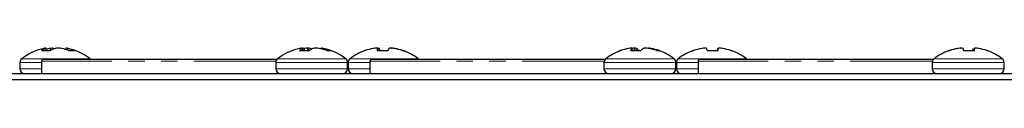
# Paper-space layout '_Top' of a CAD drawing. Header units: millimetres. Extents: x -329 to 153, y -147 to 87.
# Tile 3 of 6: x -180.9 to -104.7, y 79.67 to 82.14. Entities that reach past the tile are written whole.
import ezdxf

# ---------------------------------------------------------------- set-up
doc = ezdxf.new("R2010")
doc.units = ezdxf.units.MM
doc.linetypes.add('PHANTOM', pattern=[12.7, 6.35, -1.27, 1.27, -1.27, 1.27, -1.27])

psp = doc.layouts.new('_Top')

# ---------------------------------------------------------------- linework, layer by layer
at = {"color": 7, "linetype": 'Continuous', "lineweight": 25}
for p, q in [((-179.222, 81.944), (-178.509, 81.944)), ((-178.837, 81.944), (-178.855, 82.139)), ((-177.35, 82.139), (-177.36, 82.031)), ((-177.118, 81.944), (-176.668, 81.944)), ((-159.24, 81.944), (-158.461, 81.944)), ((-159.011, 82.138), (-159.009, 82.116)), ((-158.994, 81.944), (-159.011, 82.138)), ((-159.009, 82.116), (-158.994, 81.944)), ((-157.599, 82.083), (-157.594, 82.138)), ((-157.143, 81.944), (-156.82, 81.944)), ((-154.194, 81.944), (-154.163, 81.944)), ((-153.241, 81.944), (-152.402, 81.944)), ((-153.189, 81.944), (-153.204, 82.111)), ((-151.313, 81.944), (-151.212, 81.944)), ((-134.391, 81.944), (-134.394, 81.944)), ((-133.631, 81.944), (-132.809, 81.944)), ((-133.49, 81.944), (-133.505, 82.113)), ((-131.602, 81.944), (-131.412, 81.944)), ((-128.794, 81.944), (-128.728, 81.944)), ((-127.709, 81.944), (-126.866, 81.944)), ((-126.868, 82.116), (-126.883, 81.944)), ((-126.858, 82.11), (-126.873, 81.944)), ((-125.868, 81.944), (-125.812, 81.944)), ((-108.994, 81.944), (-108.909, 81.944)), ((-107.85, 81.944), (-107.009, 81.944)), ((-107.026, 82.111), (-107.041, 81.944)), ((-106.053, 81.944), (-106.012, 81.944)), ((-180.884, 81.019), (-180.884, 80.543)), ((-179.203, 81.122), (-179.203, 80.177)), ((-179.053, 81.272), (-160.982, 81.272)), ((-161.084, 81.019), (-161.084, 80.543)), ((-155.521, 80.543), (-155.521, 81.019)), ((-155.484, 81.019), (-155.484, 80.543)), ((-153.803, 81.122), (-153.803, 80.177)), ((-153.653, 81.272), (-135.582, 81.272)), ((-135.684, 81.019), (-135.684, 80.543)), ((-130.121, 80.543), (-130.121, 81.019)), ((-130.084, 81.019), (-130.084, 80.543)), ((-128.403, 81.122), (-128.403, 80.177)), ((-128.253, 81.272), (-110.182, 81.272)), ((-110.284, 81.019), (-110.284, 80.543)), ((-104.721, 80.543), (-104.721, 81.019)), ((-309.808, 80.177), (133.422, 80.177)), ((132.152, 79.669), (-308.538, 79.669))]:
    psp.add_line(p, q, dxfattribs=at)
at = {"color": 7, "linetype": 'PHANTOM', "lineweight": 18}
for p, q in [((-178.889, 81.944), (-178.903, 82.11)), ((-178.891, 82.116), (-178.877, 81.944)), ((-178.839, 81.944), (-178.856, 82.138)), ((-178.561, 81.944), (-178.555, 82.11)), ((-178.523, 82.116), (-178.528, 81.944)), ((-178.307, 82.053), (-178.308, 82.138)), ((-178.242, 82.138), (-178.241, 82.082)), ((-177.334, 82.138), (-177.344, 82.026)), ((-177.218, 81.983), (-177.21, 82.116)), ((-177.185, 82.11), (-177.194, 81.973)), ((-159.001, 81.944), (-159.015, 82.11)), ((-158.887, 81.944), (-158.884, 82.11)), ((-158.85, 82.116), (-158.853, 81.944)), ((-158.625, 81.944), (-158.632, 82.138)), ((-158.57, 82.138), (-158.563, 81.944)), ((-158.405, 81.989), (-158.415, 82.116)), ((-158.395, 82.11), (-158.387, 82.003)), ((-157.569, 82.138), (-157.574, 82.077)), ((-157.42, 82.036), (-157.416, 82.116)), ((-157.388, 82.11), (-157.392, 82.027)), ((-153.232, 82.125), (-153.233, 82.138)), ((-153.189, 81.944), (-153.204, 82.11)), ((-153.181, 82.138), (-153.169, 81.944)), ((-153.065, 81.944), (-153.08, 82.116)), ((-153.07, 82.11), (-153.056, 81.944)), ((-152.129, 82.134), (-152.129, 82.138)), ((-152.085, 82.138), (-152.086, 82.13)), ((-151.893, 82.103), (-151.893, 82.116)), ((-151.86, 82.11), (-151.86, 82.096)), ((-133.493, 81.944), (-133.507, 82.11)), ((-133.337, 81.944), (-133.347, 82.138)), ((-133.29, 82.138), (-133.28, 81.944)), ((-133.149, 81.944), (-133.163, 82.116)), ((-133.148, 82.11), (-133.134, 81.944)), ((-132.262, 82.118), (-132.26, 82.138)), ((-132.224, 82.138), (-132.226, 82.113)), ((-132.049, 82.076), (-132.048, 82.116)), ((-132.017, 82.11), (-132.018, 82.068)), ((-126.89, 81.944), (-126.876, 82.11)), ((-126.781, 82.135), (-126.781, 82.138)), ((-108.333, 82.101), (-108.334, 82.11)), ((-108.3, 82.116), (-108.3, 82.108)), ((-108.105, 82.133), (-108.105, 82.138)), ((-107.123, 81.944), (-107.109, 82.11)), ((-107.1, 82.116), (-107.115, 81.944)), ((-107.026, 82.11), (-107.041, 81.944)), ((-107.006, 82.121), (-107.005, 82.138)), ((-106.955, 82.138), (-106.955, 82.136)), ((-180.884, 81.019), (-179.203, 81.019)), ((-180.742, 81.308), (-175.463, 81.308)), ((-161.069, 81.122), (-179.203, 81.122)), ((-161.084, 81.019), (-155.521, 81.019)), ((-160.942, 81.308), (-155.663, 81.308)), ((-155.484, 81.019), (-153.803, 81.019)), ((-155.342, 81.308), (-150.063, 81.308)), ((-135.669, 81.122), (-153.803, 81.122)), ((-135.684, 81.019), (-130.121, 81.019)), ((-135.542, 81.308), (-130.263, 81.308)), ((-130.084, 81.019), (-128.403, 81.019)), ((-129.942, 81.308), (-124.663, 81.308)), ((-110.269, 81.122), (-128.403, 81.122)), ((-110.284, 81.019), (-104.721, 81.019)), ((-110.142, 81.308), (-104.863, 81.308)), ((-180.884, 80.543), (-179.203, 80.543)), ((-161.084, 80.543), (-155.521, 80.543)), ((-155.484, 80.543), (-153.803, 80.543)), ((-135.684, 80.543), (-130.121, 80.543)), ((-130.084, 80.543), (-128.403, 80.543)), ((-110.284, 80.543), (-104.721, 80.543))]:
    psp.add_line(p, q, dxfattribs=at)
at = {"color": 7, "linetype": 'Continuous', "lineweight": 25, "flags": 128}
for points in [[(-158.884, 82.11), (-158.957, 82.094), (-159.006, 82.083)], [(-175.424, 81.272), (-175.432, 81.281), (-175.463, 81.308)], [(-150.024, 81.272), (-150.032, 81.281), (-150.063, 81.308)], [(-124.624, 81.272), (-124.632, 81.281), (-124.663, 81.308)]]:
    psp.add_lwpolyline(points, dxfattribs=at)
at = {"color": 7, "linetype": 'Continuous', "lineweight": 25}
for centre, radius, start, end in [((-178.103, 77.894), 4.315, 101.57376, 127.70975), ((-178.407, 80.774), 1.426, 110.37265, 124.8563), ((-178.681, 80.719), 1.431, 97.63657, 102.67468), ((-178.782, 81.982), 0.173, 115.68595, 129.38547), ((-177.834, 78.877), 3.313, 102.56865, 107.76965), ((-177.982, 77.935), 4.216, 94.44236, 97.37256), ((-177.599, 80.505), 1.702, 109.46366, 122.33082), ((-177.688, 79.196), 2.955, 95.34328, 98.83083), ((-178.224, 77.935), 4.216, 82.62744, 85.55764), ((-178.382, 78.836), 3.355, 67.85923, 77.40005), ((-177.524, 80.719), 1.431, 77.32532, 82.36343), ((-178.103, 77.894), 4.315, 52.29025, 78.42958), ((-177.873, 79.092), 3.096, 67.10656, 77.17373), ((-158.303, 77.894), 4.315, 105.1304, 127.70975), ((-158.475, 78.533), 3.654, 101.72123, 105.13052), ((-158.578, 81.287), 0.932, 118.00376, 135.23459), ((-158.805, 80.016), 2.134, 96.23116, 100.36053), ((-158.302, 77.833), 4.318, 94.38313, 97.28085), ((-158.811, 79.898), 2.253, 79.86332, 83.84764), ((-157.695, 81.061), 1.169, 116.15521, 130.97219), ((-158.829, 81.205), 1.004, 58.36184, 64.37865), ((-157.794, 79.898), 2.253, 96.15236, 100.13668), ((-158.303, 77.833), 4.318, 82.71915, 85.61687), ((-158.497, 78.329), 3.86, 69.46395, 78.41216), ((-157.8, 80.016), 2.134, 79.63947, 83.76884), ((-158.131, 78.529), 3.658, 69.00124, 78.27627), ((-158.303, 77.894), 4.315, 52.29025, 74.8696), ((-152.703, 77.894), 4.315, 110.21216, 127.70975), ((-152.742, 77.909), 4.277, 100.82507, 109.39454), ((-153.029, 78.771), 3.38, 94.94441, 98.22493), ((-153.397, 81.653), 0.499, 67.83076, 76.04724), ((-152.284, 81.819), 0.965, 162.42374, 172.56833), ((-153.346, 81.143), 1.008, 74.68998, 80.58212), ((-154.073, 81.616), 1.118, 17.01569, 26.20544), ((-151.332, 81.616), 1.118, 153.79456, 162.98431), ((-152.059, 81.143), 1.008, 99.41788, 105.31002), ((-152.485, 78.261), 3.89, 82.33332, 85.38976), ((-152.376, 78.771), 3.38, 81.77507, 85.05559), ((-152.742, 77.862), 4.324, 70.69288, 79.20014), ((-152.663, 77.909), 4.277, 70.60546, 79.17493), ((-152.703, 77.894), 4.315, 52.29025, 69.78784), ((-132.903, 77.894), 4.315, 110.21216, 127.70975), ((-133.006, 78.111), 4.075, 101.08362, 109.87052), ((-133.314, 79.307), 2.843, 95.39162, 98.96908), ((-133.048, 81.641), 0.656, 134.37238, 152.55203), ((-133.023, 77.972), 4.179, 94.45082, 97.3984), ((-133.634, 81.941), 0.216, 54.1091, 65.89992), ((-133.491, 80.607), 1.544, 77.70707, 82.49958), ((-133.689, 81.465), 0.842, 34.65761, 50.04684), ((-132.117, 81.465), 0.842, 129.95316, 145.34239), ((-132.314, 80.607), 1.544, 97.50042, 102.29293), ((-132.783, 77.972), 4.179, 82.6016, 85.54918), ((-132.491, 79.307), 2.843, 81.03092, 84.60838), ((-133.012, 77.989), 4.198, 70.37268, 78.98688), ((-132.8, 78.111), 4.075, 70.12948, 78.91638), ((-132.903, 77.894), 4.315, 52.29025, 69.78784), ((-127.303, 77.894), 4.315, 110.21216, 127.70975), ((-127.308, 77.862), 4.324, 100.77773, 109.29494), ((-127.298, 77.856), 4.33, 100.77453, 109.28384), ((-127.583, 78.529), 3.622, 94.77663, 97.94499), ((-127.569, 78.463), 3.687, 94.73427, 97.87422), ((-127.97, 81.386), 0.766, 72.33917, 79.05817), ((-134.83, 81.124), 7.168, 6.56439, 7.90682), ((-119.776, 81.124), 7.168, 172.09318, 173.43561), ((-126.635, 81.386), 0.766, 100.94183, 107.66083), ((-133.874, 82.363), 7.021, 356.5709, 357.93216), ((-126.629, 81.451), 0.701, 101.49684, 108.50583), ((-127.023, 78.529), 3.622, 82.05501, 85.22337), ((-127.297, 77.862), 4.324, 70.70506, 79.22227), ((-127.303, 77.894), 4.315, 52.29025, 69.78784), ((-107.503, 77.894), 4.315, 110.21216, 127.70975), ((-107.528, 77.884), 4.303, 100.79739, 109.33914), ((-107.479, 77.855), 4.332, 100.78186, 109.28527), ((-107.742, 78.345), 3.805, 94.66071, 97.75121), ((-108.157, 81.253), 0.899, 73.75079, 79.97668), ((-109.432, 81.593), 1.621, 12.50393, 18.6215), ((-105.573, 81.593), 1.621, 161.3785, 167.49607), ((-108.478, 81.875), 1.471, 2.65963, 9.18765), ((-106.817, 81.569), 0.584, 102.75338, 110.39591), ((-107.196, 78.661), 3.489, 81.90514, 85.13359), ((-107.478, 77.884), 4.303, 70.66086, 79.20261), ((-107.503, 77.894), 4.315, 52.29025, 69.78784), ((-180.518, 81.019), 0.366, 127.70975, 180), ((-179.053, 81.122), 0.15, 90, 180), ((-160.718, 81.019), 0.366, 127.70975, 180), ((-155.887, 81.019), 0.366, 0, 52.29025), ((-155.118, 81.019), 0.366, 127.70975, 180), ((-153.653, 81.122), 0.15, 90, 180), ((-135.318, 81.019), 0.366, 127.70975, 180), ((-130.487, 81.019), 0.366, 0, 52.29025), ((-129.718, 81.019), 0.366, 127.70975, 180), ((-128.253, 81.122), 0.15, 90, 180), ((-109.918, 81.019), 0.366, 127.70975, 180), ((-105.087, 81.019), 0.366, 360, 52.29025), ((-180.518, 80.543), 0.366, 180, 270), ((-160.718, 80.543), 0.366, 180, 270), ((-155.887, 80.543), 0.366, 270, 360), ((-155.118, 80.543), 0.366, 180, 270), ((-135.318, 80.543), 0.366, 180, 270), ((-130.487, 80.543), 0.366, 270, 360), ((-129.718, 80.543), 0.366, 180, 270), ((-109.918, 80.543), 0.366, 180, 270), ((-105.087, 80.543), 0.366, 270, 360)]:
    psp.add_arc(centre, radius, start, end, dxfattribs=at)
for points in [[(-178.903, 82.11), (-178.897, 82.112), (-178.893, 82.114), (-178.891, 82.116)], [(-178.555, 82.11), (-178.545, 82.112), (-178.534, 82.114), (-178.523, 82.116)], [(-178.142, 82.116), (-178.151, 82.114), (-178.16, 82.112), (-178.166, 82.11)], [(-177.65, 82.11), (-177.66, 82.112), (-177.671, 82.114), (-177.683, 82.116)], [(-177.21, 82.116), (-177.204, 82.114), (-177.195, 82.112), (-177.185, 82.11)], [(-159.189, 82.116), (-159.197, 82.114), (-159.207, 82.112), (-159.218, 82.11)], [(-159.015, 82.11), (-159.011, 82.112), (-159.009, 82.114), (-159.009, 82.116)], [(-158.884, 82.11), (-158.873, 82.112), (-158.861, 82.114), (-158.85, 82.116)], [(-158.415, 82.116), (-158.407, 82.114), (-158.4, 82.112), (-158.395, 82.11)], [(-158.191, 82.116), (-158.199, 82.114), (-158.206, 82.112), (-158.21, 82.11)], [(-157.722, 82.11), (-157.732, 82.112), (-157.744, 82.114), (-157.756, 82.116)], [(-157.416, 82.116), (-157.408, 82.114), (-157.398, 82.112), (-157.388, 82.11)], [(-153.513, 82.116), (-153.523, 82.114), (-153.534, 82.112), (-153.546, 82.11)], [(-153.204, 82.11), (-153.203, 82.112), (-153.205, 82.114), (-153.209, 82.116)], [(-153.08, 82.116), (-153.074, 82.114), (-153.071, 82.112), (-153.07, 82.11)], [(-152.326, 82.116), (-152.331, 82.114), (-152.334, 82.112), (-152.336, 82.11)], [(-151.932, 82.11), (-151.943, 82.112), (-151.955, 82.114), (-151.966, 82.116)], [(-151.893, 82.116), (-151.883, 82.114), (-151.871, 82.112), (-151.86, 82.11)], [(-133.758, 82.116), (-133.767, 82.114), (-133.778, 82.112), (-133.789, 82.11)], [(-133.507, 82.11), (-133.505, 82.112), (-133.505, 82.114), (-133.507, 82.116)], [(-133.163, 82.116), (-133.156, 82.114), (-133.151, 82.112), (-133.148, 82.11)], [(-132.643, 82.116), (-132.65, 82.114), (-132.655, 82.112), (-132.657, 82.11)], [(-132.21, 82.11), (-132.221, 82.112), (-132.233, 82.114), (-132.245, 82.116)], [(-132.048, 82.116), (-132.039, 82.114), (-132.028, 82.112), (-132.017, 82.11)], [(-128.074, 82.116), (-128.085, 82.114), (-128.096, 82.112), (-128.108, 82.11)], [(-127.73, 82.11), (-127.73, 82.112), (-127.733, 82.114), (-127.738, 82.116)], [(-126.851, 82.116), (-126.856, 82.114), (-126.858, 82.112), (-126.858, 82.11)], [(-126.489, 82.11), (-126.5, 82.112), (-126.512, 82.114), (-126.522, 82.116)], [(-108.334, 82.11), (-108.322, 82.112), (-108.311, 82.114), (-108.3, 82.116)], [(-108.255, 82.116), (-108.266, 82.114), (-108.277, 82.112), (-108.289, 82.11)], [(-107.896, 82.11), (-107.897, 82.112), (-107.9, 82.114), (-107.905, 82.116)], [(-107.109, 82.11), (-107.108, 82.112), (-107.105, 82.114), (-107.1, 82.116)], [(-107.02, 82.116), (-107.024, 82.114), (-107.026, 82.112), (-107.026, 82.11)], [(-106.672, 82.11), (-106.683, 82.112), (-106.695, 82.114), (-106.705, 82.116)]]:
    psp.add_open_spline(points, degree=3, dxfattribs=at)
for points, knots in [([(-178.856, 82.138), (-178.855, 82.139), (-178.855, 82.139), (-178.857, 82.139), (-178.858, 82.139), (-178.862, 82.139), (-178.866, 82.139), (-178.868, 82.138), (-178.87, 82.138), (-178.871, 82.138)], [0, 0, 0, 0, 0.00002970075, 0.00002970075, 0.00002970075, 0.00005940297, 0.00005940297, 0.00005940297, 0.00006914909, 0.00006914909, 0.00006914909, 0.00006914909]), ([(-177.897, 82.138), (-177.907, 82.139), (-177.917, 82.139), (-177.927, 82.139), (-177.937, 82.139), (-177.946, 82.139), (-177.955, 82.139), (-177.958, 82.138), (-177.961, 82.138), (-177.963, 82.138)], [0, 0, 0, 0, 0.00002970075, 0.00002970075, 0.00002970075, 0.00005940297, 0.00005940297, 0.00005940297, 0.00006914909, 0.00006914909, 0.00006914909, 0.00006914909]), ([(-177.349, 82.139), (-177.349, 82.139), (-177.35, 82.14), (-177.343, 82.139), (-177.336, 82.138), (-177.334, 82.138)], [0, 0, 0, 0, 0.2712849, 0.8182305, 1, 1, 1, 1]), ([(-159.011, 82.138), (-159.011, 82.139), (-159.013, 82.139), (-159.016, 82.139), (-159.019, 82.139), (-159.024, 82.139), (-159.03, 82.139), (-159.032, 82.138), (-159.035, 82.138), (-159.037, 82.138)], [0, 0, 0, 0, 0.00002970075, 0.00002970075, 0.00002970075, 0.00005940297, 0.00005940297, 0.00005940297, 0.00006914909, 0.00006914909, 0.00006914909, 0.00006914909]), ([(-158.632, 82.138), (-158.623, 82.139), (-158.613, 82.139), (-158.603, 82.139), (-158.594, 82.139), (-158.585, 82.139), (-158.577, 82.139), (-158.575, 82.138), (-158.572, 82.138), (-158.57, 82.138)], [0, 0, 0, 0, 0.00002970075, 0.00002970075, 0.00002970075, 0.00005940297, 0.00005940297, 0.00005940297, 0.00006914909, 0.00006914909, 0.00006914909, 0.00006914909]), ([(-157.973, 82.138), (-157.983, 82.139), (-157.993, 82.139), (-158.002, 82.139), (-158.012, 82.139), (-158.02, 82.139), (-158.028, 82.139), (-158.031, 82.138), (-158.033, 82.138), (-158.036, 82.138)], [0, 0, 0, 0, 0.00002970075, 0.00002970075, 0.00002970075, 0.00005940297, 0.00005940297, 0.00005940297, 0.00006914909, 0.00006914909, 0.00006914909, 0.00006914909]), ([(-157.594, 82.138), (-157.594, 82.139), (-157.593, 82.139), (-157.589, 82.139), (-157.586, 82.139), (-157.581, 82.139), (-157.575, 82.139), (-157.573, 82.138), (-157.571, 82.138), (-157.569, 82.138)], [0, 0, 0, 0, 0.00002970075, 0.00002970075, 0.00002970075, 0.00005940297, 0.00005940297, 0.00005940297, 0.00006914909, 0.00006914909, 0.00006914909, 0.00006914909]), ([(-153.277, 82.138), (-153.28, 82.139), (-153.284, 82.139), (-153.29, 82.139), (-153.296, 82.139), (-153.304, 82.139), (-153.312, 82.139), (-153.315, 82.138), (-153.318, 82.138), (-153.32, 82.138)], [0, 0, 0, 0, 0.00002970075, 0.00002970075, 0.00002970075, 0.00005940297, 0.00005940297, 0.00005940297, 0.00006914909, 0.00006914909, 0.00006914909, 0.00006914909]), ([(-153.233, 82.138), (-153.223, 82.139), (-153.214, 82.139), (-153.207, 82.139), (-153.199, 82.139), (-153.192, 82.139), (-153.186, 82.139), (-153.184, 82.138), (-153.183, 82.138), (-153.181, 82.138)], [0, 0, 0, 0, 0.00002970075, 0.00002970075, 0.00002970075, 0.00005940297, 0.00005940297, 0.00005940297, 0.00006914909, 0.00006914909, 0.00006914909, 0.00006914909]), ([(-152.173, 82.138), (-152.182, 82.139), (-152.191, 82.139), (-152.199, 82.139), (-152.207, 82.139), (-152.214, 82.139), (-152.219, 82.139), (-152.221, 82.138), (-152.223, 82.138), (-152.224, 82.138)], [0, 0, 0, 0, 0.00002970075, 0.00002970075, 0.00002970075, 0.00005940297, 0.00005940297, 0.00005940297, 0.00006914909, 0.00006914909, 0.00006914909, 0.00006914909]), ([(-152.129, 82.138), (-152.126, 82.139), (-152.121, 82.139), (-152.115, 82.139), (-152.109, 82.139), (-152.102, 82.139), (-152.093, 82.139), (-152.091, 82.138), (-152.088, 82.138), (-152.085, 82.138)], [0, 0, 0, 0, 0.00002970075, 0.00002970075, 0.00002970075, 0.00005940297, 0.00005940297, 0.00005940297, 0.00006914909, 0.00006914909, 0.00006914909, 0.00006914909]), ([(-133.545, 82.138), (-133.547, 82.139), (-133.55, 82.139), (-133.555, 82.139), (-133.56, 82.139), (-133.566, 82.139), (-133.574, 82.139), (-133.576, 82.138), (-133.579, 82.138), (-133.581, 82.138)], [0, 0, 0, 0, 0.00002970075, 0.00002970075, 0.00002970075, 0.00005940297, 0.00005940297, 0.00005940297, 0.00006914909, 0.00006914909, 0.00006914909, 0.00006914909]), ([(-133.347, 82.138), (-133.337, 82.139), (-133.328, 82.139), (-133.319, 82.139), (-133.311, 82.139), (-133.303, 82.139), (-133.296, 82.139), (-133.294, 82.138), (-133.292, 82.138), (-133.29, 82.138)], [0, 0, 0, 0, 0.00002970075, 0.00002970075, 0.00002970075, 0.00005940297, 0.00005940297, 0.00005940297, 0.00006914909, 0.00006914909, 0.00006914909, 0.00006914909]), ([(-132.458, 82.138), (-132.468, 82.139), (-132.478, 82.139), (-132.486, 82.139), (-132.495, 82.139), (-132.503, 82.139), (-132.51, 82.139), (-132.512, 82.138), (-132.514, 82.138), (-132.516, 82.138)], [0, 0, 0, 0, 0.00002970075, 0.00002970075, 0.00002970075, 0.00005940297, 0.00005940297, 0.00005940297, 0.00006914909, 0.00006914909, 0.00006914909, 0.00006914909]), ([(-132.26, 82.138), (-132.258, 82.139), (-132.255, 82.139), (-132.25, 82.139), (-132.245, 82.139), (-132.239, 82.139), (-132.232, 82.139), (-132.229, 82.138), (-132.227, 82.138), (-132.224, 82.138)], [0, 0, 0, 0, 0.00002970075, 0.00002970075, 0.00002970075, 0.00005940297, 0.00005940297, 0.00005940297, 0.00006914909, 0.00006914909, 0.00006914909, 0.00006914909]), ([(-127.825, 82.138), (-127.829, 82.139), (-127.834, 82.139), (-127.841, 82.139), (-127.847, 82.139), (-127.855, 82.139), (-127.864, 82.139), (-127.867, 82.138), (-127.87, 82.138), (-127.873, 82.138)], [0, 0, 0, 0, 0.00002970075, 0.00002970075, 0.00002970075, 0.00005940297, 0.00005940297, 0.00005940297, 0.00006914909, 0.00006914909, 0.00006914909, 0.00006914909]), ([(-126.721, 82.138), (-126.73, 82.139), (-126.739, 82.139), (-126.746, 82.139), (-126.753, 82.139), (-126.76, 82.139), (-126.764, 82.139), (-126.766, 82.138), (-126.767, 82.138), (-126.769, 82.138)], [0, 0, 0, 0, 0.00002970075, 0.00002970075, 0.00002970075, 0.00005940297, 0.00005940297, 0.00005940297, 0.00006914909, 0.00006914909, 0.00006914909, 0.00006914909]), ([(-108.105, 82.138), (-108.096, 82.139), (-108.088, 82.139), (-108.081, 82.139), (-108.074, 82.139), (-108.068, 82.139), (-108.063, 82.139), (-108.062, 82.138), (-108.061, 82.138), (-108.06, 82.138)], [0, 0, 0, 0, 0.00002970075, 0.00002970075, 0.00002970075, 0.00005940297, 0.00005940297, 0.00005940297, 0.00006914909, 0.00006914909, 0.00006914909, 0.00006914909]), ([(-108, 82.138), (-108.005, 82.139), (-108.011, 82.139), (-108.018, 82.139), (-108.025, 82.139), (-108.033, 82.139), (-108.042, 82.139), (-108.045, 82.138), (-108.048, 82.138), (-108.051, 82.138)], [0, 0, 0, 0, 0.00002970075, 0.00002970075, 0.00002970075, 0.00005940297, 0.00005940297, 0.00005940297, 0.00006914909, 0.00006914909, 0.00006914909, 0.00006914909]), ([(-107.005, 82.138), (-107.001, 82.139), (-106.995, 82.139), (-106.988, 82.139), (-106.981, 82.139), (-106.973, 82.139), (-106.964, 82.139), (-106.961, 82.138), (-106.958, 82.138), (-106.955, 82.138)], [0, 0, 0, 0, 0.00002970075, 0.00002970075, 0.00002970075, 0.00005940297, 0.00005940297, 0.00005940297, 0.00006914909, 0.00006914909, 0.00006914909, 0.00006914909]), ([(-106.9, 82.138), (-106.909, 82.139), (-106.918, 82.139), (-106.925, 82.139), (-106.932, 82.139), (-106.938, 82.139), (-106.942, 82.139), (-106.943, 82.138), (-106.945, 82.138), (-106.946, 82.138)], [0, 0, 0, 0, 0.00002970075, 0.00002970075, 0.00002970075, 0.00005940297, 0.00005940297, 0.00005940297, 0.00006914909, 0.00006914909, 0.00006914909, 0.00006914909])]:
    psp.add_open_spline(points, degree=3, knots=knots, dxfattribs=at)

doc.saveas('drawing.dxf')
